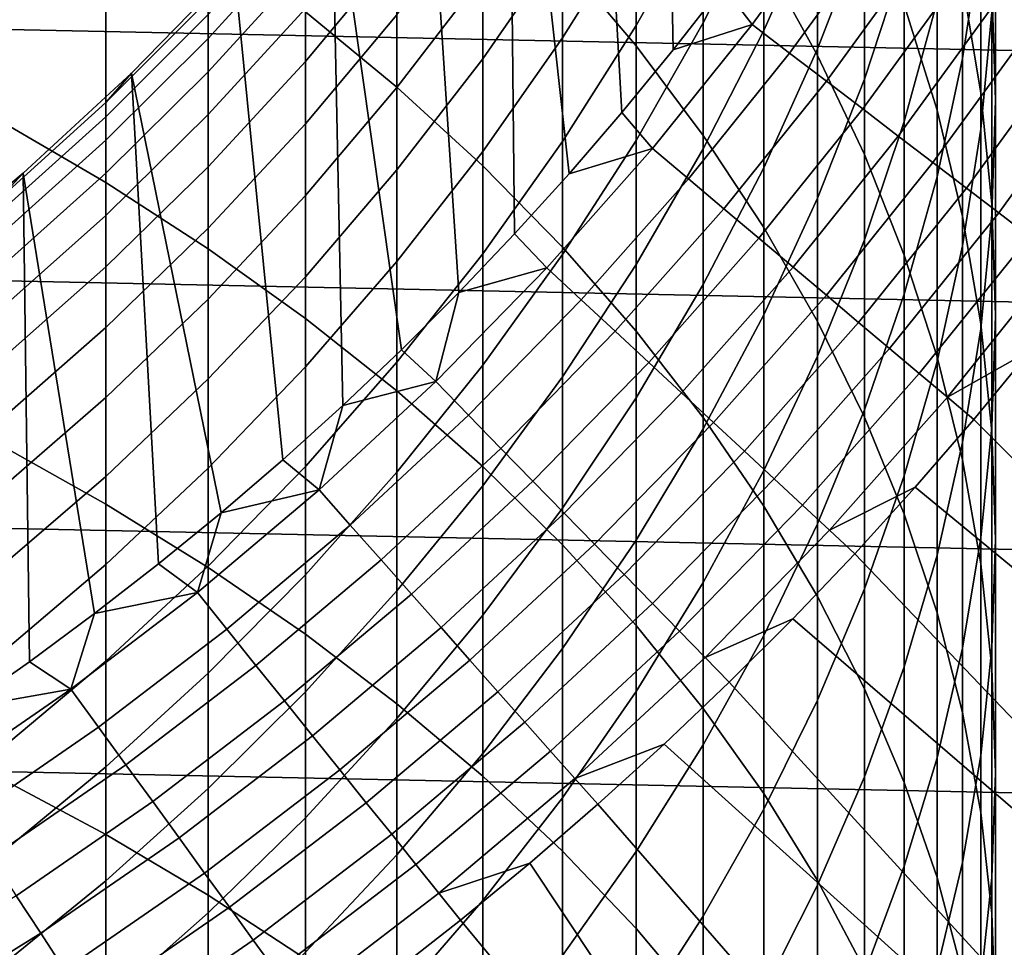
# Model space of a CAD drawing. Header units: metres. Extents: x -29 to 117, y -464 to 29.
# Tile 141 of 256: x 8.57 to 13.04, y -13.28 to -9.07. Entities that reach past the tile are written whole.
import ezdxf

# ---------------------------------------------------------------- set-up
doc = ezdxf.new("R2010")
doc.units = ezdxf.units.M
doc.layers.add('solid_24_501_056_XXX', color=7, linetype='CONTINUOUS')

msp = doc.modelspace()

# ---------------------------------------------------------------- linework, layer by layer
at = {"layer": 'solid_24_501_056_XXX'}
for points in [[(11.535251, -9.204219, 154.5), (11.474787, -6.109764, 154.5), (11.145067, -6.692325, 154.5), (11.30214, -9.488996, 154.5)], [(11.535251, -9.204219, 154.5), (11.761172, -8.91371, 154.5), (11.474787, -6.109764, 154.5)], [(11.30214, -9.488996, 154.5), (11.145067, -6.692325, 154.5), (10.785849, -7.257088, 154.5), (11.061853, -9.768049, 154.5)], [(-27.991997, -7.187365, -99.5), (27.666569, -8.352916, -99.5), (27.292519, -9.504066, -99.5), (-27.666569, -8.352916, -99.5)], [(10.814844, -10.040856, 154.5), (10.785849, -7.257088, 154.5), (10.397867, -7.80284, 154.5), (10.5611, -10.307404, 154.5)], [(10.814844, -10.040856, 154.5), (11.061853, -9.768049, 154.5), (10.785849, -7.257088, 154.5)], [(11.032375, -8.789957, 220.148453), (11.366506, -9.186149, 219.741989), (11.366506, -7.932826, 218.477188), (11.032375, -7.522768, 218.869644)], [(11.946451, -8.786956, 217.659683), (12.190778, -9.228836, 217.236755), (12.190778, -8.062414, 215.974945), (11.946451, -7.606125, 216.382278)], [(9.863855, -9.030222, 222.559891), (10.280085, -9.373631, 222.182205), (10.280085, -8.035522, 220.92244), (9.863855, -7.679215, 221.287979)], [(10.5611, -10.307404, 154.5), (10.397867, -7.80284, 154.5), (9.982415, -8.327732, 154.5), (10.300632, -10.567705, 154.5)], [(12.585003, -8.999738, 215.138168), (12.73389, -9.478366, 214.710892), (12.73389, -8.399437, 213.459259), (12.585003, -7.906272, 213.869675)], [(12.850088, -8.897766, 213.04454), (12.933301, -9.39998, 212.626602), (12.933301, -8.39342, 211.373489), (12.850088, -7.877007, 211.773758)], [(12.933301, -8.699471, 207.302963), (12.850088, -9.242401, 206.939484), (12.850088, -8.43327, 205.684341), (12.933301, -7.878055, 206.028763)], [(11.366506, -9.186149, 219.741989), (11.671459, -9.593645, 219.323929), (11.671459, -8.354582, 218.073517), (11.366506, -7.932826, 218.477188)], [(11.946451, -8.534254, 199.128708), (11.671459, -9.081603, 198.886612), (11.671459, -8.551991, 197.630737), (11.946451, -7.996572, 197.853699)], [(12.190778, -8.565391, 200.65097), (11.946451, -9.115853, 200.384308), (11.946451, -8.534254, 199.128708), (12.190778, -7.974869, 199.376129)], [(12.403811, -8.648664, 202.195602), (12.190778, -9.199792, 201.904572), (12.190778, -8.565391, 200.65097), (12.403811, -8.004497, 200.922699)], [(12.983315, -8.912501, 210.971161), (13, -9.432918, 210.56778), (13, -8.497777, 209.317062), (12.983315, -7.963676, 209.702133)], [(10.280085, -9.373631, 222.182205), (10.669925, -9.73078, 221.789413), (10.669925, -8.406086, 220.542267), (10.280085, -8.035522, 220.92244)], [(8.467842, -9.521804, 224.849014), (8.95657, -9.807336, 224.512207), (8.95657, -8.388119, 223.266083), (8.467842, -8.091073, 223.592773)], [(11.671459, -8.551991, 197.630737), (11.366506, -9.093773, 197.413269), (11.366506, -8.615277, 196.158691), (11.671459, -8.066276, 196.357239)], [(12.190778, -9.228836, 217.236755), (12.403811, -9.67909, 216.805817), (12.403811, -8.52735, 215.559891), (12.190778, -8.062414, 215.974945)], [(12.585003, -8.787248, 203.760315), (12.403811, -9.336612, 203.445374), (12.403811, -8.648664, 202.195602), (12.585003, -8.088703, 202.491287)], [(11.366506, -8.615277, 196.158691), (11.032375, -9.149049, 195.965652), (11.032375, -8.72075, 194.713867), (11.366506, -8.180601, 194.888275)], [(12.983315, -9.031877, 208.931992), (12.933301, -9.564606, 208.547913), (12.933301, -8.699471, 207.302963), (12.983315, -8.153736, 207.668335)], [(12.73389, -8.984192, 205.342575), (12.585003, -9.529405, 205.004349), (12.585003, -8.787248, 203.760315), (12.73389, -8.230627, 204.079422)], [(-27.666569, -8.352916, -99.5), (27.292519, -9.504066, -99.5), (26.870518, -10.63886, -99.5), (-27.292519, -9.504066, -99.5)], [(10.033928, -10.821273, 154.5), (9.982415, -8.327732, 154.5), (9.540568, -8.830482, 154.5), (9.760982, -11.068092, 154.5)], [(10.033928, -10.821273, 154.5), (10.300632, -10.567705, 154.5), (9.982415, -8.327732, 154.5)], [(11.032375, -8.72075, 194.713867), (10.669925, -9.244101, 194.544891), (10.669925, -8.865042, 193.297272), (11.032375, -8.336143, 193.447983)], [(11.671459, -9.593645, 219.323929), (11.946451, -10.011399, 218.895355), (11.946451, -8.786956, 217.659683), (11.671459, -8.354582, 218.073517)], [(13.170067, -9.090641, 154.229248), (13.593886, -8.443734, 154.229248), (13.425627, -8.339221, 154.311218), (13.007052, -8.978121, 154.311218)], [(8.95657, -9.807336, 224.512207), (9.422306, -10.108508, 224.156952), (9.422306, -8.701437, 222.921494), (8.95657, -8.388119, 223.266083)], [(10.669925, -9.73078, 221.789413), (11.032375, -10.100755, 221.382507), (11.032375, -8.789957, 220.148453), (10.669925, -8.406086, 220.542267)], [(12.73389, -9.478366, 214.710892), (12.850088, -9.962005, 214.279144), (12.850088, -8.897766, 213.04454), (12.73389, -8.399437, 213.459259)], [(12.933301, -9.39998, 212.626602), (12.983315, -9.904787, 212.206497), (12.983315, -8.912501, 210.971161), (12.933301, -8.39342, 211.373489)], [(12.850088, -9.242401, 206.939484), (12.73389, -9.781132, 206.578812), (12.73389, -8.984192, 205.342575), (12.850088, -8.43327, 205.684341)], [(13, -9.432918, 210.56778), (12.983315, -9.953335, 210.164413), (12.983315, -9.031877, 208.931992), (13, -8.497777, 209.317062)], [(10.280085, -8.757312, 190.656601), (9.863855, -9.256753, 190.551086), (9.863855, -9.016266, 189.306305), (10.280085, -8.513465, 189.394424)], [(10.669925, -8.865042, 193.297272), (10.280085, -9.375607, 193.151779), (10.280085, -9.044808, 191.909546), (10.669925, -8.529502, 192.037247)], [(11.946451, -9.115853, 200.384308), (11.671459, -9.654473, 200.123367), (11.671459, -9.081603, 198.886612), (11.946451, -8.534254, 199.128708)], [(11.894394, -9.088891, 154.492493), (12.319619, -8.503619, 154.492493), (11.979919, -8.617478, 154.5), (11.761172, -8.91371, 154.5)], [(12.063761, -9.21831, 154.469711), (12.495041, -8.624704, 154.469711), (12.319619, -8.503619, 154.492493), (11.894394, -9.088891, 154.492493)], [(12.403811, -9.67909, 216.805817), (12.585003, -10.13656, 216.367981), (12.585003, -8.999738, 215.138168), (12.403811, -8.52735, 215.559891)], [(9.863855, -8.66554, 186.795456), (9.422306, -9.151623, 186.74469), (9.422306, -9.043275, 185.49855), (9.863855, -8.555722, 185.532425)], [(11.671459, -9.081603, 198.886612), (11.366506, -9.615513, 198.650467), (11.366506, -9.093773, 197.413269), (11.671459, -8.551991, 197.630737)], [(12.190778, -9.199792, 201.904572), (11.946451, -9.74067, 201.618958), (11.946451, -9.115853, 200.384308), (12.190778, -8.565391, 200.65097)], [(11.366506, -9.093773, 197.413269), (11.032375, -9.620525, 197.201813), (11.032375, -9.149049, 195.965652), (11.366506, -8.615277, 196.158691)], [(12.231403, -9.346411, 154.431763), (12.668676, -8.744555, 154.431763), (12.495041, -8.624704, 154.469711), (12.063761, -9.21831, 154.469711)], [(9.863855, -8.819116, 188.053925), (9.422306, -9.303144, 187.986313), (9.422306, -9.151623, 186.74469), (9.863855, -8.66554, 186.795456)], [(12.403811, -9.336612, 203.445374), (12.190778, -9.877309, 203.135406), (12.190778, -9.199792, 201.904572), (12.403811, -8.648664, 202.195602)], [(9.422306, -10.108508, 224.156952), (9.863855, -10.424548, 223.784164), (9.863855, -9.030222, 222.559891), (9.422306, -8.701437, 222.921494)], [(11.032375, -9.149049, 195.965652), (10.669925, -9.666222, 195.77861), (10.669925, -9.244101, 194.544891), (11.032375, -8.72075, 194.713867)], [(12.933301, -9.564606, 208.547913), (12.850088, -10.094596, 208.165802), (12.850088, -9.242401, 206.939484), (12.933301, -8.699471, 207.302963)], [(10.280085, -9.044808, 191.909546), (9.863855, -9.540288, 191.786774), (9.863855, -9.256753, 190.551086), (10.280085, -8.757312, 190.656601)], [(12.396463, -9.472539, 154.378845), (12.839638, -8.862562, 154.378845), (12.668676, -8.744555, 154.431763), (12.231403, -9.346411, 154.431763)], [(11.032375, -10.100755, 221.382507), (11.366506, -10.482604, 220.962555), (11.366506, -9.186149, 219.741989), (11.032375, -8.789957, 220.148453)], [(11.946451, -10.011399, 218.895355), (12.190778, -10.438338, 218.457352), (12.190778, -9.228836, 217.236755), (11.946451, -8.786956, 217.659683)], [(12.585003, -9.529405, 205.004349), (12.403811, -10.06751, 204.670532), (12.403811, -9.336612, 203.445374), (12.585003, -8.787248, 203.760315)], [(8.95657, -9.443687, 184.233261), (9.073274, -9.309978, 183), (9.54051, -8.830553, 183), (9.422306, -8.97823, 184.249405)], [(9.07323, -9.31002, 154.5), (9.540568, -8.830482, 154.5), (9.54051, -8.830553, 183), (9.073274, -9.309978, 183)], [(9.760982, -11.068092, 154.5), (9.540568, -8.830482, 154.5), (9.07323, -9.31002, 154.5), (9.4818, -11.308178, 154.5)], [(9.863855, -9.016266, 189.306305), (9.422306, -9.497657, 189.221939), (9.422306, -9.303144, 187.986313), (9.863855, -8.819116, 188.053925)], [(10.669925, -9.244101, 194.544891), (10.280085, -9.74931, 194.381775), (10.280085, -9.375607, 193.151779), (10.669925, -8.865042, 193.297272)], [(12.558101, -9.59605, 154.311218), (13.007052, -8.978121, 154.311218), (12.839638, -8.862562, 154.378845), (12.396463, -9.472539, 154.378845)], [(12.850088, -9.962005, 214.279144), (12.933301, -10.449413, 213.844025), (12.933301, -9.39998, 212.626602), (12.850088, -8.897766, 213.04454)], [(11.894394, -9.088891, 154.492493), (11.761172, -8.91371, 154.5), (11.535251, -9.204219, 154.5)], [(12.983315, -9.904787, 212.206497), (13, -10.410894, 211.785309), (13, -9.432918, 210.56778), (12.983315, -8.912501, 210.971161)], [(9.422306, -9.043275, 185.49855), (8.95657, -9.507891, 185.466263), (8.95657, -9.443687, 184.233261), (9.422306, -8.97823, 184.249405)], [(12.715487, -9.716315, 154.229248), (13.170067, -9.090641, 154.229248), (13.007052, -8.978121, 154.311218), (12.558101, -9.59605, 154.311218)], [(12.73389, -9.781132, 206.578812), (12.585003, -10.314281, 206.221863), (12.585003, -9.529405, 205.004349), (12.73389, -8.984192, 205.342575)], [(9.863855, -9.256753, 190.551086), (9.422306, -9.734927, 190.450058), (9.422306, -9.497657, 189.221939), (9.863855, -9.016266, 189.306305)], [(9.863855, -10.424548, 223.784164), (10.280085, -10.754644, 223.394791), (10.280085, -9.373631, 222.182205), (9.863855, -9.030222, 222.559891)], [(12.585003, -10.13656, 216.367981), (12.73389, -10.600074, 215.924347), (12.73389, -9.478366, 214.710892), (12.585003, -8.999738, 215.138168)], [(12.983315, -9.953335, 210.164413), (12.933301, -10.472416, 209.76207), (12.933301, -9.564606, 208.547913), (12.983315, -9.031877, 208.931992)], [(9.422306, -9.151623, 186.74469), (8.95657, -9.614839, 186.696304), (8.95657, -9.507891, 185.466263), (9.422306, -9.043275, 185.49855)], [(10.280085, -9.375607, 193.151779), (9.863855, -9.866528, 193.011871), (9.863855, -9.540288, 191.786774), (10.280085, -9.044808, 191.909546)], [(11.671459, -9.654473, 200.123367), (11.366506, -10.179867, 199.868835), (11.366506, -9.615513, 198.650467), (11.671459, -9.081603, 198.886612)], [(11.366506, -9.615513, 198.650467), (11.032375, -10.13461, 198.420883), (11.032375, -9.620525, 197.201813), (11.366506, -9.093773, 197.413269)], [(11.441389, -9.652936, 154.492493), (11.894394, -9.088891, 154.492493), (11.535251, -9.204219, 154.5), (11.30214, -9.488996, 154.5)], [(11.604305, -9.790386, 154.469711), (12.063761, -9.21831, 154.469711), (11.894394, -9.088891, 154.492493), (11.441389, -9.652936, 154.492493)], [(11.946451, -9.74067, 201.618958), (11.671459, -10.269911, 201.339493), (11.671459, -9.654473, 200.123367), (11.946451, -9.115853, 200.384308)], [(12.867822, -9.832719, 154.133347), (13.327847, -9.199549, 154.133347), (13.170067, -9.090641, 154.229248), (12.715487, -9.716315, 154.229248)], [(9.422306, -9.303144, 187.986313), (8.95657, -9.764402, 187.921875), (8.95657, -9.614839, 186.696304), (9.422306, -9.151623, 186.74469)], [(11.032375, -9.620525, 197.201813), (10.669925, -10.130897, 196.996948), (10.669925, -9.666222, 195.77861), (11.032375, -9.149049, 195.965652)], [(11.366506, -10.482604, 220.962555), (11.671459, -10.875349, 220.530609), (11.671459, -9.593645, 219.323929), (11.366506, -9.186149, 219.741989)], [(12.190778, -9.877309, 203.135406), (11.946451, -10.40795, 202.831192), (11.946451, -9.74067, 201.618958), (12.190778, -9.199792, 201.904572)], [(13.014325, -9.944667, 154.023987), (13.479588, -9.304288, 154.023987), (13.327847, -9.199549, 154.133347), (12.867822, -9.832719, 154.133347)], [(9.863855, -9.540288, 191.786774), (9.422306, -10.014668, 191.66922), (9.422306, -9.734927, 190.450058), (9.863855, -9.256753, 190.551086)], [(10.669925, -9.666222, 195.77861), (10.280085, -10.165466, 195.598053), (10.280085, -9.74931, 194.381775), (10.669925, -9.244101, 194.544891)], [(11.765563, -9.926436, 154.431763), (12.231403, -9.346411, 154.431763), (12.063761, -9.21831, 154.469711), (11.604305, -9.790386, 154.469711)], [(12.190778, -10.438338, 218.457352), (12.403811, -10.873368, 218.011047), (12.403811, -9.67909, 216.805817), (12.190778, -9.228836, 217.236755)], [(12.850088, -10.094596, 208.165802), (12.73389, -10.620487, 207.786652), (12.73389, -9.781132, 206.578812), (12.850088, -9.242401, 206.939484)], [(9.422306, -9.497657, 189.221939), (8.95657, -9.956402, 189.141541), (8.95657, -9.764402, 187.921875), (9.422306, -9.303144, 187.986313)], [(13.15425, -10.051588, 153.901749), (13.624515, -9.404324, 153.901749), (13.479588, -9.304288, 154.023987), (13.014325, -9.944667, 154.023987)], [(8.467842, -9.884972, 184.217957), (8.581978, -9.764715, 183), (9.073274, -9.309978, 183), (8.95657, -9.443687, 184.233261)], [(8.581939, -9.764736, 154.5), (9.07323, -9.31002, 154.5), (9.073274, -9.309978, 183), (8.581978, -9.764715, 183)], [(9.196892, -11.541093, 154.5), (9.07323, -9.31002, 154.5), (8.581939, -9.764736, 154.5), (8.906245, -11.766826, 154.5)], [(9.196892, -11.541093, 154.5), (9.4818, -11.308178, 154.5), (9.07323, -9.31002, 154.5)], [(11.924337, -10.060392, 154.378845), (12.396463, -9.472539, 154.378845), (12.231403, -9.346411, 154.431763), (11.765563, -9.926436, 154.431763)], [(12.403811, -10.06751, 204.670532), (12.190778, -10.597125, 204.34198), (12.190778, -9.877309, 203.135406), (12.403811, -9.336612, 203.445374)], [(10.280085, -9.74931, 194.381775), (9.863855, -10.235081, 194.22493), (9.863855, -9.866528, 193.011871), (10.280085, -9.375607, 193.151779)], [(10.280085, -10.754644, 223.394791), (10.669925, -11.09795, 222.989838), (10.669925, -9.73078, 221.789413), (10.280085, -9.373631, 222.182205)], [(12.933301, -10.449413, 213.844025), (12.983315, -10.93934, 213.406647), (12.983315, -9.904787, 212.206497), (12.933301, -9.39998, 212.626602)], [(13, -10.410894, 211.785309), (12.983315, -10.917002, 211.36412), (12.983315, -9.953335, 210.164413), (13, -9.432918, 210.56778)], [(8.95657, -9.507891, 185.466263), (8.467842, -9.948378, 185.435654), (8.467842, -9.884972, 184.217957), (8.95657, -9.443687, 184.233261)], [(12.079818, -10.191569, 154.311218), (12.558101, -9.59605, 154.311218), (12.396463, -9.472539, 154.378845), (11.924337, -10.060392, 154.378845)], [(12.73389, -10.600074, 215.924347), (12.850088, -11.06844, 215.476074), (12.850088, -9.962005, 214.279144), (12.73389, -9.478366, 214.710892)], [(-27.292519, -9.504066, -99.5), (26.870518, -10.63886, -99.5), (26.401428, -11.754766, -99.5), (-26.870518, -10.63886, -99.5)], [(8.95657, -9.614839, 186.696304), (8.467842, -10.053998, 186.650421), (8.467842, -9.948378, 185.435654), (8.95657, -9.507891, 185.466263)], [(8.467842, -10.995263, 226.054855), (8.95657, -11.268936, 225.708344), (8.95657, -9.807336, 224.512207), (8.467842, -9.521804, 224.849014)], [(9.422306, -9.734927, 190.450058), (8.95657, -10.190605, 190.353806), (8.95657, -9.956402, 189.141541), (9.422306, -9.497657, 189.221939)], [(11.441389, -9.652936, 154.492493), (11.30214, -9.488996, 154.5), (11.061853, -9.768049, 154.5)], [(9.863855, -9.866528, 193.011871), (9.422306, -10.336544, 192.87793), (9.422306, -10.014668, 191.66922), (9.863855, -9.540288, 191.786774)], [(12.585003, -10.314281, 206.221863), (12.403811, -10.840478, 205.869583), (12.403811, -10.06751, 204.670532), (12.585003, -9.529405, 205.004349)], [(12.933301, -10.472416, 209.76207), (12.850088, -10.988829, 209.361801), (12.850088, -10.094596, 208.165802), (12.933301, -9.564606, 208.547913)], [(8.95657, -9.764402, 187.921875), (8.467842, -10.201706, 187.860794), (8.467842, -10.053998, 186.650421), (8.95657, -9.614839, 186.696304)], [(11.366506, -10.179867, 199.868835), (11.032375, -10.690686, 199.621368), (11.032375, -10.13461, 198.420883), (11.366506, -9.615513, 198.650467)], [(11.671459, -10.875349, 220.530609), (11.946451, -11.277981, 220.087784), (11.946451, -10.011399, 218.895355), (11.671459, -9.593645, 219.323929)], [(12.231211, -10.319297, 154.229248), (12.715487, -9.716315, 154.229248), (12.558101, -9.59605, 154.311218), (12.079818, -10.191569, 154.311218)], [(11.032375, -10.13461, 198.420883), (10.669925, -10.637566, 198.198425), (10.669925, -10.130897, 196.996948), (11.032375, -9.620525, 197.201813)], [(10.961662, -10.194435, 154.492493), (11.441389, -9.652936, 154.492493), (11.061853, -9.768049, 154.5), (10.814844, -10.040856, 154.5)], [(11.117748, -10.339597, 154.469711), (11.604305, -9.790386, 154.469711), (11.441389, -9.652936, 154.492493), (10.961662, -10.194435, 154.492493)], [(11.671459, -10.269911, 201.339493), (11.366506, -10.786157, 201.066879), (11.366506, -10.179867, 199.868835), (11.671459, -9.654473, 200.123367)], [(10.669925, -10.130897, 196.996948), (10.280085, -10.623575, 196.799179), (10.280085, -10.165466, 195.598053), (10.669925, -9.666222, 195.77861)], [(12.403811, -10.873368, 218.011047), (12.585003, -11.315371, 217.557587), (12.585003, -10.13656, 216.367981), (12.403811, -9.67909, 216.805817)], [(9.422306, -10.014668, 191.66922), (8.95657, -10.466732, 191.557205), (8.95657, -10.190605, 190.353806), (9.422306, -9.734927, 190.450058)], [(10.280085, -10.165466, 195.598053), (9.863855, -10.645502, 195.424454), (9.863855, -10.235081, 194.22493), (10.280085, -9.74931, 194.381775)], [(10.669925, -11.09795, 222.989838), (11.032375, -11.453583, 222.570343), (11.032375, -10.100755, 221.382507), (10.669925, -9.73078, 221.789413)], [(11.946451, -10.40795, 202.831192), (11.671459, -10.927176, 202.533524), (11.671459, -10.269911, 201.339493), (11.946451, -9.74067, 201.618958)], [(12.377743, -10.442924, 154.133347), (12.867822, -9.832719, 154.133347), (12.715487, -9.716315, 154.229248), (12.231211, -10.319297, 154.229248)], [(7.957378, -10.30095, 184.203522), (8.067924, -10.193558, 183), (8.581978, -9.764715, 183), (8.467842, -9.884972, 184.217957)], [(8.067989, -10.193497, 154.5), (8.581939, -9.764736, 154.5), (8.581978, -9.764715, 183), (8.067924, -10.193558, 183)], [(8.609873, -11.985388, 154.5), (8.581939, -9.764736, 154.5), (8.067989, -10.193497, 154.5), (8.308317, -12.196373, 154.5)], [(8.95657, -9.956402, 189.141541), (8.467842, -10.391322, 189.065323), (8.467842, -10.201706, 187.860794), (8.95657, -9.764402, 187.921875)], [(8.609873, -11.985388, 154.5), (8.906245, -11.766826, 154.5), (8.581939, -9.764736, 154.5)], [(11.272243, -10.483279, 154.431763), (11.765563, -9.926436, 154.431763), (11.604305, -9.790386, 154.469711), (11.117748, -10.339597, 154.469711)], [(12.73389, -10.620487, 207.786652), (12.585003, -11.140929, 207.411423), (12.585003, -10.314281, 206.221863), (12.73389, -9.781132, 206.578812)], [(8.95657, -11.268936, 225.708344), (9.422306, -11.557601, 225.34285), (9.422306, -10.108508, 224.156952), (8.95657, -9.807336, 224.512207)], [(12.518667, -10.56182, 154.023987), (13.014325, -9.944667, 154.023987), (12.867822, -9.832719, 154.133347), (12.377743, -10.442924, 154.133347)], [(9.863855, -10.235081, 194.22493), (9.422306, -10.700166, 194.074753), (9.422306, -10.336544, 192.87793), (9.863855, -9.866528, 193.011871)], [(12.190778, -10.597125, 204.34198), (11.946451, -11.116892, 204.019531), (11.946451, -10.40795, 202.831192), (12.190778, -9.877309, 203.135406)], [(11.42436, -10.624749, 154.378845), (11.924337, -10.060392, 154.378845), (11.765563, -9.926436, 154.431763), (11.272243, -10.483279, 154.431763)], [(12.983315, -10.93934, 213.406647), (13, -11.430528, 212.968155), (13, -10.410894, 211.785309), (12.983315, -9.904787, 212.206497)], [(8.95657, -10.190605, 190.353806), (8.467842, -10.62262, 190.262527), (8.467842, -10.391322, 189.065323), (8.95657, -9.956402, 189.141541)], [(12.653263, -10.675376, 153.901749), (13.15425, -10.051588, 153.901749), (13.014325, -9.944667, 154.023987), (12.518667, -10.56182, 154.023987)], [(12.850088, -11.06844, 215.476074), (12.933301, -11.540458, 215.024292), (12.933301, -10.449413, 213.844025), (12.850088, -9.962005, 214.279144)], [(12.983315, -10.917002, 211.36412), (12.933301, -11.421809, 210.944016), (12.933301, -10.472416, 209.76207), (12.983315, -9.953335, 210.164413)], [(9.422306, -10.336544, 192.87793), (8.95657, -10.784449, 192.750305), (8.95657, -10.466732, 191.557205), (9.422306, -10.014668, 191.66922)], [(11.946451, -11.277981, 220.087784), (12.190778, -11.689466, 219.635239), (12.190778, -10.438338, 218.457352), (11.946451, -10.011399, 218.895355)], [(10.961662, -10.194435, 154.492493), (10.814844, -10.040856, 154.5), (10.5611, -10.307404, 154.5)], [(11.573322, -10.763285, 154.311218), (12.079818, -10.191569, 154.311218), (11.924337, -10.060392, 154.378845), (11.42436, -10.624749, 154.378845)], [(12.780843, -10.783013, 153.767242), (13.286881, -10.152936, 153.767242), (13.15425, -10.051588, 153.901749), (12.653263, -10.675376, 153.901749)], [(9.422306, -11.557601, 225.34285), (9.863855, -11.860516, 224.95932), (9.863855, -10.424548, 223.784164), (9.422306, -10.108508, 224.156952)], [(11.032375, -11.453583, 222.570343), (11.366506, -11.820631, 222.13739), (11.366506, -10.482604, 220.962555), (11.032375, -10.100755, 221.382507)], [(12.403811, -10.840478, 205.869583), (12.190778, -11.358375, 205.522858), (12.190778, -10.597125, 204.34198), (12.403811, -10.06751, 204.670532)], [(12.850088, -10.988829, 209.361801), (12.73389, -11.501247, 208.96463), (12.73389, -10.620487, 207.786652), (12.850088, -10.094596, 208.165802)], [(10.669925, -10.637566, 198.198425), (10.280085, -11.123086, 197.983673), (10.280085, -10.623575, 196.799179), (10.669925, -10.130897, 196.996948)], [(11.032375, -10.690686, 199.621368), (10.669925, -11.185619, 199.381592), (10.669925, -10.637566, 198.198425), (11.032375, -10.13461, 198.420883)], [(12.585003, -11.315371, 217.557587), (12.73389, -11.763212, 217.098145), (12.73389, -10.600074, 215.924347), (12.585003, -10.13656, 216.367981)], [(13.286881, -10.152936, 153.767242), (12.780843, -10.783013, 153.767242), (13.159868, -10.569186, 153.621323), (13.411417, -10.248108, 153.621323)], [(8.95657, -10.466732, 191.557205), (8.467842, -10.895319, 191.451004), (8.467842, -10.62262, 190.262527), (8.95657, -10.190605, 190.353806)], [(10.280085, -10.623575, 196.799179), (9.863855, -11.097299, 196.609024), (9.863855, -10.645502, 195.424454), (10.280085, -10.165466, 195.598053)], [(10.456334, -10.712126, 154.492493), (10.961662, -10.194435, 154.492493), (10.5611, -10.307404, 154.5)], [(10.605224, -10.864658, 154.469711), (11.117748, -10.339597, 154.469711), (10.961662, -10.194435, 154.492493), (10.456334, -10.712126, 154.492493)], [(11.366506, -10.786157, 201.066879), (11.032375, -11.288081, 200.801834), (11.032375, -10.690686, 199.621368), (11.366506, -10.179867, 199.868835)], [(11.718368, -10.898177, 154.229248), (12.231211, -10.319297, 154.229248), (12.079818, -10.191569, 154.311218), (11.573322, -10.763285, 154.311218)], [(9.863855, -10.645502, 195.424454), (9.422306, -11.105097, 195.25824), (9.422306, -10.700166, 194.074753), (9.863855, -10.235081, 194.22493)], [(11.671459, -10.927176, 202.533524), (11.366506, -11.433652, 202.243164), (11.366506, -10.786157, 201.066879), (11.671459, -10.269911, 201.339493)], [(10.456334, -10.712126, 154.492493), (10.5611, -10.307404, 154.5), (10.300632, -10.567705, 154.5)], [(11.858756, -11.02874, 154.133347), (12.377743, -10.442924, 154.133347), (12.231211, -10.319297, 154.229248), (11.718368, -10.898177, 154.229248)], [(12.585003, -11.140929, 207.411423), (12.403811, -11.654587, 207.041092), (12.403811, -10.840478, 205.869583), (12.585003, -10.314281, 206.221863)], [(9.422306, -10.700166, 194.074753), (8.95657, -11.143373, 193.931656), (8.95657, -10.784449, 192.750305), (9.422306, -10.336544, 192.87793)], [(10.752598, -11.015637, 154.431763), (11.272243, -10.483279, 154.431763), (11.117748, -10.339597, 154.469711), (10.605224, -10.864658, 154.469711)], [(11.946451, -11.116892, 204.019531), (11.671459, -11.625477, 203.704041), (11.671459, -10.927176, 202.533524), (11.946451, -10.40795, 202.831192)], [(13, -11.430528, 212.968155), (12.983315, -11.921716, 212.529663), (12.983315, -10.917002, 211.36412), (13, -10.410894, 211.785309)], [(8.95657, -10.784449, 192.750305), (8.467842, -11.209092, 192.629288), (8.467842, -10.895319, 191.451004), (8.95657, -10.466732, 191.557205)], [(9.863855, -11.860516, 224.95932), (10.280085, -12.176903, 224.558731), (10.280085, -10.754644, 223.394791), (9.863855, -10.424548, 223.784164)], [(11.993771, -11.154305, 154.023987), (12.518667, -10.56182, 154.023987), (12.377743, -10.442924, 154.133347), (11.858756, -11.02874, 154.133347)], [(12.190778, -11.689466, 219.635239), (12.403811, -12.108747, 219.174103), (12.403811, -10.873368, 218.011047), (12.190778, -10.438338, 218.457352)], [(12.933301, -11.540458, 215.024292), (12.983315, -12.014914, 214.57019), (12.983315, -10.93934, 213.406647), (12.933301, -10.449413, 213.844025)], [(10.897702, -11.164291, 154.378845), (11.42436, -10.624749, 154.378845), (11.272243, -10.483279, 154.431763), (10.752598, -11.015637, 154.431763)], [(11.366506, -11.820631, 222.13739), (11.671459, -12.198152, 221.692078), (11.671459, -10.875349, 220.530609), (11.366506, -10.482604, 220.962555)], [(12.933301, -11.421809, 210.944016), (12.850088, -11.924023, 210.526062), (12.850088, -10.988829, 209.361801), (12.933301, -10.472416, 209.76207)], [(10.456334, -10.712126, 154.492493), (10.300632, -10.567705, 154.5), (10.033928, -10.821273, 154.5)], [(12.190778, -11.358375, 205.522858), (11.946451, -11.866641, 205.182571), (11.946451, -11.116892, 204.019531), (12.190778, -10.597125, 204.34198)], [(12.122723, -11.274232, 153.901749), (12.653263, -10.675376, 153.901749), (12.518667, -10.56182, 154.023987), (11.993771, -11.154305, 154.023987)], [(12.73389, -11.763212, 217.098145), (12.850088, -12.215742, 216.633881), (12.850088, -11.06844, 215.476074), (12.73389, -10.600074, 215.924347)], [(12.780843, -10.783013, 153.767242), (12.900635, -10.884092, 153.621323), (13.159868, -10.569186, 153.621323)], [(15.910393, -13.891349, 149.378677), (16.494747, -13.192176, 149.378677), (13.159868, -10.569186, 153.621323), (12.900635, -10.884092, 153.621323)], [(-26.870518, -10.63886, -99.5), (26.401428, -11.754766, -99.5), (25.886116, -12.849844, -99.5), (-26.401428, -11.754766, -99.5)], [(9.863855, -11.097299, 196.609024), (9.422306, -11.550849, 196.426956), (9.422306, -11.105097, 195.25824), (9.863855, -10.645502, 195.424454)], [(10.280085, -11.123086, 197.983673), (9.863855, -11.589926, 197.777191), (9.863855, -11.097299, 196.609024), (10.280085, -10.623575, 196.799179)], [(10.669925, -11.185619, 199.381592), (10.280085, -11.663396, 199.150131), (10.280085, -11.123086, 197.983673), (10.669925, -10.637566, 198.198425)], [(11.039796, -11.309861, 154.311218), (11.573322, -10.763285, 154.311218), (11.42436, -10.624749, 154.378845), (10.897702, -11.164291, 154.378845)], [(12.73389, -11.501247, 208.96463), (12.585003, -12.008356, 208.571579), (12.585003, -11.140929, 207.411423), (12.73389, -10.620487, 207.786652)], [(11.032375, -11.288081, 200.801834), (10.669925, -11.774397, 200.545029), (10.669925, -11.185619, 199.381592), (11.032375, -10.690686, 199.621368)], [(12.244954, -11.387907, 153.767242), (12.780843, -10.783013, 153.767242), (12.653263, -10.675376, 153.901749), (12.122723, -11.274232, 153.901749)], [(9.422306, -11.105097, 195.25824), (8.95657, -11.543071, 195.099838), (8.95657, -11.143373, 193.931656), (9.422306, -10.700166, 194.074753)], [(9.926584, -11.204797, 154.492493), (10.456334, -10.712126, 154.492493), (10.033928, -10.821273, 154.5)], [(10.067931, -11.364345, 154.469711), (10.605224, -10.864658, 154.469711), (10.456334, -10.712126, 154.492493), (9.926584, -11.204797, 154.492493)], [(10.280085, -12.176903, 224.558731), (10.669925, -12.50595, 224.142105), (10.669925, -11.09795, 222.989838), (10.280085, -10.754644, 223.394791)], [(11.178155, -11.451605, 154.229248), (11.718368, -10.898177, 154.229248), (11.573322, -10.763285, 154.311218), (11.039796, -11.309861, 154.311218)], [(8.95657, -11.143373, 193.931656), (8.467842, -11.563561, 193.79599), (8.467842, -11.209092, 192.629288), (8.95657, -10.784449, 192.750305)], [(9.926584, -11.204797, 154.492493), (10.033928, -10.821273, 154.5), (9.760982, -11.068092, 154.5)], [(11.366506, -11.433652, 202.243164), (11.032375, -11.926078, 201.960861), (11.032375, -11.288081, 200.801834), (11.366506, -10.786157, 201.066879)], [(12.780843, -10.783013, 153.767242), (12.244954, -11.387907, 153.767242), (12.633867, -11.192642, 153.621323), (12.900635, -10.884092, 153.621323)], [(10.207838, -11.522267, 154.431763), (10.752598, -11.015637, 154.431763), (10.605224, -10.864658, 154.469711), (10.067931, -11.364345, 154.469711)], [(12.403811, -11.654587, 207.041092), (12.190778, -12.160141, 206.676605), (12.190778, -11.358375, 205.522858), (12.403811, -10.840478, 205.869583)], [(11.312072, -11.588798, 154.133347), (11.858756, -11.02874, 154.133347), (11.718368, -10.898177, 154.229248), (11.178155, -11.451605, 154.229248)], [(11.671459, -12.198152, 221.692078), (11.946451, -12.585176, 221.23555), (11.946451, -11.277981, 220.087784), (11.671459, -10.875349, 220.530609)], [(12.403811, -12.108747, 219.174103), (12.585003, -12.534749, 218.705582), (12.585003, -11.315371, 217.557587), (12.403811, -10.873368, 218.011047)], [(15.910393, -13.891349, 149.378677), (12.900635, -10.884092, 153.621323), (12.633867, -11.192642, 153.621323)], [(11.671459, -11.625477, 203.704041), (11.366506, -12.121572, 203.396286), (11.366506, -11.433652, 202.243164), (11.671459, -10.927176, 202.533524)], [(12.983315, -11.921716, 212.529663), (12.933301, -12.411643, 212.0923), (12.933301, -11.421809, 210.944016), (12.983315, -10.917002, 211.36412)], [(12.983315, -12.014914, 214.57019), (13, -12.490591, 214.114914), (13, -11.430528, 212.968155), (12.983315, -10.93934, 213.406647)], [(8.467842, -12.509676, 227.208847), (8.95657, -12.771161, 226.853043), (8.95657, -11.268936, 225.708344), (8.467842, -10.995263, 226.054855)], [(12.850088, -11.924023, 210.526062), (12.73389, -12.422351, 210.111359), (12.73389, -11.501247, 208.96463), (12.850088, -10.988829, 209.361801)], [(10.345592, -11.677758, 154.378845), (10.897702, -11.164291, 154.378845), (10.752598, -11.015637, 154.431763), (10.207838, -11.522267, 154.431763)], [(11.440863, -11.720739, 154.023987), (11.993771, -11.154305, 154.023987), (11.858756, -11.02874, 154.133347), (11.312072, -11.588798, 154.133347)], [(9.926584, -11.204797, 154.492493), (9.760982, -11.068092, 154.5), (9.4818, -11.308178, 154.5)], [(12.850088, -12.215742, 216.633881), (12.933301, -12.671799, 216.166), (12.933301, -11.540458, 215.024292), (12.850088, -11.06844, 215.476074)], [(9.422306, -11.550849, 196.426956), (8.95657, -11.983064, 196.253464), (8.95657, -11.543071, 195.099838), (9.422306, -11.105097, 195.25824)], [(9.863855, -11.589926, 197.777191), (9.422306, -12.036886, 197.579498), (9.422306, -11.550849, 196.426956), (9.863855, -11.097299, 196.609024)], [(10.280085, -11.663396, 199.150131), (9.863855, -12.122789, 198.927567), (9.863855, -11.589926, 197.777191), (10.280085, -11.123086, 197.983673)], [(10.669925, -12.50595, 224.142105), (11.032375, -12.846813, 223.710526), (11.032375, -11.453583, 222.570343), (10.669925, -11.09795, 222.989838)], [(11.946451, -11.866641, 205.182571), (11.671459, -12.363972, 204.849609), (11.671459, -11.625477, 203.704041), (11.946451, -11.116892, 204.019531)], [(8.95657, -11.543071, 195.099838), (8.467842, -11.9583, 194.949677), (8.467842, -11.563561, 193.79599), (8.95657, -11.143373, 193.931656)], [(10.480487, -11.830024, 154.311218), (11.039796, -11.309861, 154.311218), (10.897702, -11.164291, 154.378845), (10.345592, -11.677758, 154.378845)], [(11.56387, -11.846756, 153.901749), (12.122723, -11.274232, 153.901749), (11.993771, -11.154305, 154.023987), (11.440863, -11.720739, 154.023987)], [(12.585003, -12.008356, 208.571579), (12.403811, -12.508855, 208.183655), (12.403811, -11.654587, 207.041092), (12.585003, -11.140929, 207.411423)], [(9.373651, -11.671299, 154.492493), (9.926584, -11.204797, 154.492493), (9.4818, -11.308178, 154.5)], [(9.507124, -11.83749, 154.469711), (10.067931, -11.364345, 154.469711), (9.926584, -11.204797, 154.492493), (9.373651, -11.671299, 154.492493)], [(10.669925, -11.774397, 200.545029), (10.280085, -12.243855, 200.297134), (10.280085, -11.663396, 199.150131), (10.669925, -11.185619, 199.381592)], [(12.244954, -11.387907, 153.767242), (12.359722, -11.494656, 153.621323), (12.633867, -11.192642, 153.621323)], [(15.296427, -14.564667, 149.378677), (15.910393, -13.891349, 149.378677), (12.633867, -11.192642, 153.621323), (12.359722, -11.494656, 153.621323)], [(8.95657, -12.771161, 226.853043), (9.422306, -13.046969, 226.477753), (9.422306, -11.557601, 225.34285), (8.95657, -11.268936, 225.708344)], [(9.373651, -11.671299, 154.492493), (9.4818, -11.308178, 154.5), (9.196892, -11.541093, 154.5)], [(10.611835, -11.978287, 154.229248), (11.178155, -11.451605, 154.229248), (11.039796, -11.309861, 154.311218), (10.480487, -11.830024, 154.311218)], [(11.032375, -11.926078, 201.960861), (10.669925, -12.40319, 201.687347), (10.669925, -11.774397, 200.545029), (11.032375, -11.288081, 200.801834)], [(11.680467, -11.966204, 153.767242), (12.244954, -11.387907, 153.767242), (12.122723, -11.274232, 153.901749), (11.56387, -11.846756, 153.901749)], [(11.946451, -12.585176, 221.23555), (12.190778, -12.980709, 220.768997), (12.190778, -11.689466, 219.635239), (11.946451, -11.277981, 220.087784)], [(12.585003, -12.534749, 218.705582), (12.73389, -12.966378, 218.230865), (12.73389, -11.763212, 217.098145), (12.585003, -11.315371, 217.557587)], [(12.190778, -12.160141, 206.676605), (11.946451, -12.656293, 206.318893), (11.946451, -11.866641, 205.182571), (12.190778, -11.358375, 205.522858)], [(9.639238, -12.001987, 154.431763), (10.207838, -11.522267, 154.431763), (10.067931, -11.364345, 154.469711), (9.507124, -11.83749, 154.469711)], [(12.244954, -11.387907, 153.767242), (11.680467, -11.966204, 153.767242), (12.078359, -11.789956, 153.621323), (12.359722, -11.494656, 153.621323)], [(10.738968, -12.121789, 154.133347), (11.312072, -11.588798, 154.133347), (11.178155, -11.451605, 154.229248), (10.611835, -11.978287, 154.229248)], [(11.366506, -12.121572, 203.396286), (11.032375, -12.603906, 203.097061), (11.032375, -11.926078, 201.960861), (11.366506, -11.433652, 202.243164)], [(12.933301, -12.411643, 212.0923), (12.850088, -12.899052, 211.657181), (12.850088, -11.924023, 210.526062), (12.933301, -11.421809, 210.944016)], [(13, -12.490591, 214.114914), (12.983315, -12.966268, 213.659653), (12.983315, -11.921716, 212.529663), (13, -11.430528, 212.968155)], [(11.032375, -12.846813, 223.710526), (11.366506, -13.198617, 223.265091), (11.366506, -11.820631, 222.13739), (11.032375, -11.453583, 222.570343)], [(15.296427, -14.564667, 149.378677), (12.359722, -11.494656, 153.621323), (12.078359, -11.789956, 153.621323)], [(9.373651, -11.671299, 154.492493), (9.196892, -11.541093, 154.5), (8.906245, -11.766826, 154.5)], [(9.769318, -12.163952, 154.378845), (10.345592, -11.677758, 154.378845), (10.207838, -11.522267, 154.431763), (9.639238, -12.001987, 154.431763)], [(12.73389, -12.422351, 210.111359), (12.585003, -12.915517, 209.700943), (12.585003, -12.008356, 208.571579), (12.73389, -11.501247, 208.96463)], [(12.933301, -12.671799, 216.166), (12.983315, -13.130213, 215.695709), (12.983315, -12.014914, 214.57019), (12.933301, -11.540458, 215.024292)], [(8.95657, -11.983064, 196.253464), (8.467842, -12.392832, 196.088974), (8.467842, -11.9583, 194.949677), (8.95657, -11.543071, 195.099838)], [(9.422306, -12.036886, 197.579498), (8.95657, -12.46282, 197.391113), (8.95657, -11.983064, 196.253464), (9.422306, -11.550849, 196.426956)], [(9.422306, -13.046969, 226.477753), (9.863855, -13.336394, 226.083939), (9.863855, -11.860516, 224.95932), (9.422306, -11.557601, 225.34285)], [(9.863855, -12.122789, 198.927567), (9.422306, -12.562621, 198.714493), (9.422306, -12.036886, 197.579498), (9.863855, -11.589926, 197.777191)], [(10.861234, -12.259799, 154.023987), (11.440863, -11.720739, 154.023987), (11.312072, -11.588798, 154.133347), (10.738968, -12.121789, 154.133347)], [(11.671459, -12.363972, 204.849609), (11.366506, -12.84909, 204.524826), (11.366506, -12.121572, 203.396286), (11.671459, -11.625477, 203.704041)], [(8.798824, -12.110542, 154.492493), (9.373651, -11.671299, 154.492493), (8.906245, -11.766826, 154.5)], [(8.924113, -12.282988, 154.469711), (9.507124, -11.83749, 154.469711), (9.373651, -11.671299, 154.492493), (8.798824, -12.110542, 154.492493)], [(10.280085, -12.243855, 200.297134), (9.863855, -12.69525, 200.058777), (9.863855, -12.122789, 198.927567), (10.280085, -11.663396, 199.150131)], [(12.403811, -12.508855, 208.183655), (12.190778, -13.001457, 207.801834), (12.190778, -12.160141, 206.676605), (12.403811, -11.654587, 207.041092)], [(9.8967, -12.322556, 154.311218), (10.480487, -11.830024, 154.311218), (10.345592, -11.677758, 154.378845), (9.769318, -12.163952, 154.378845)], [(10.978009, -12.391611, 153.901749), (11.56387, -11.846756, 153.901749), (11.440863, -11.720739, 154.023987), (10.861234, -12.259799, 154.023987)], [(12.190778, -12.980709, 220.768997), (12.403811, -13.383738, 220.293594), (12.403811, -12.108747, 219.174103), (12.190778, -11.689466, 219.635239)], [(-26.401428, -11.754766, -99.5), (25.886116, -12.849844, -99.5), (25.325327, -13.922554, -99.5), (-25.886116, -12.849844, -99.5)], [(12.73389, -12.966378, 218.230865), (12.850088, -13.402527, 217.75119), (12.850088, -12.215742, 216.633881), (12.73389, -11.763212, 217.098145)], [(8.798824, -12.110542, 154.492493), (8.906245, -11.766826, 154.5), (8.609873, -11.985388, 154.5)], [(10.669925, -12.40319, 201.687347), (10.280085, -12.863763, 201.423309), (10.280085, -12.243855, 200.297134), (10.669925, -11.774397, 200.545029)], [(11.680467, -11.966204, 153.767242), (11.789943, -12.078373, 153.621323), (12.078359, -11.789956, 153.621323)], [(14.65399, -15.210876, 149.378677), (15.296427, -14.564667, 149.378677), (12.078359, -11.789956, 153.621323), (11.789943, -12.078373, 153.621323)], [(9.048125, -12.453676, 154.431763), (9.639238, -12.001987, 154.431763), (9.507124, -11.83749, 154.469711), (8.924113, -12.282988, 154.469711)], [(10.020732, -12.476993, 154.229248), (10.611835, -11.978287, 154.229248), (10.480487, -11.830024, 154.311218), (9.8967, -12.322556, 154.311218)], [(11.088698, -12.516553, 153.767242), (11.680467, -11.966204, 153.767242), (11.56387, -11.846756, 153.901749), (10.978009, -12.391611, 153.901749)], [(11.366506, -13.198617, 223.265091), (11.671459, -13.560458, 222.806946), (11.671459, -12.198152, 221.692078), (11.366506, -11.820631, 222.13739)], [(9.863855, -13.336394, 226.083939), (10.280085, -13.63869, 225.672623), (10.280085, -12.176903, 224.558731), (9.863855, -11.860516, 224.95932)], [(11.946451, -12.656293, 206.318893), (11.671459, -13.141771, 205.968872), (11.671459, -12.363972, 204.849609), (11.946451, -11.866641, 205.182571)], [(11.032375, -12.603906, 203.097061), (10.669925, -13.071239, 202.807144), (10.669925, -12.40319, 201.687347), (11.032375, -11.926078, 201.960861)], [(12.850088, -12.899052, 211.657181), (12.73389, -13.38269, 211.225418), (12.73389, -12.422351, 210.111359), (12.850088, -11.924023, 210.526062)], [(12.983315, -12.966268, 213.659653), (12.933301, -13.440723, 213.205551), (12.933301, -12.411643, 212.0923), (12.983315, -11.921716, 212.529663)], [(8.798824, -12.110542, 154.492493), (8.609873, -11.985388, 154.5), (8.308317, -12.196373, 154.5)], [(8.95657, -12.46282, 197.391113), (8.467842, -12.866633, 197.212509), (8.467842, -12.392832, 196.088974), (8.95657, -11.983064, 196.253464)], [(10.140782, -12.62647, 154.133347), (10.738968, -12.121789, 154.133347), (10.611835, -11.978287, 154.229248), (10.020732, -12.476993, 154.229248)], [(11.680467, -11.966204, 153.767242), (11.088698, -12.516553, 153.767242), (11.49464, -12.359735, 153.621323), (11.789943, -12.078373, 153.621323)], [(9.170228, -12.621737, 154.378845), (9.769318, -12.163952, 154.378845), (9.639238, -12.001987, 154.431763), (9.048125, -12.453676, 154.431763)], [(12.585003, -12.915517, 209.700943), (12.403811, -13.402253, 209.295868), (12.403811, -12.508855, 208.183655), (12.585003, -12.008356, 208.571579)], [(12.983315, -13.130213, 215.695709), (13, -13.589806, 215.224213), (13, -12.490591, 214.114914), (12.983315, -12.014914, 214.57019)], [(9.422306, -12.562621, 198.714493), (8.95657, -12.981762, 198.511444), (8.95657, -12.46282, 197.391113), (9.422306, -12.036886, 197.579498)], [(14.65399, -15.210876, 149.378677), (11.789943, -12.078373, 153.621323), (11.49464, -12.359735, 153.621323)], [(8.203448, -12.521502, 154.492493), (8.798824, -12.110542, 154.492493), (8.308317, -12.196373, 154.5)], [(8.320259, -12.699798, 154.469711), (8.924113, -12.282988, 154.469711), (8.798824, -12.110542, 154.492493), (8.203448, -12.521502, 154.492493)], [(9.863855, -12.69525, 200.058777), (9.422306, -13.127422, 199.830551), (9.422306, -12.562621, 198.714493), (9.863855, -12.122789, 198.927567)], [(10.256238, -12.770225, 154.023987), (10.861234, -12.259799, 154.023987), (10.738968, -12.121789, 154.133347), (10.140782, -12.62647, 154.133347)], [(11.366506, -12.84909, 204.524826), (11.032375, -13.32075, 204.209061), (11.032375, -12.603906, 203.097061), (11.366506, -12.121572, 203.396286)], [(12.403811, -13.383738, 220.293594), (12.585003, -13.793226, 219.810577), (12.585003, -12.534749, 218.705582), (12.403811, -12.108747, 219.174103)], [(9.289798, -12.78631, 154.311218), (9.8967, -12.322556, 154.311218), (9.769318, -12.163952, 154.378845), (9.170228, -12.621737, 154.378845)], [(12.190778, -13.001457, 207.801834), (11.946451, -13.484899, 207.427124), (11.946451, -12.656293, 206.318893), (12.190778, -12.160141, 206.676605)], [(10.280085, -13.63869, 225.672623), (10.669925, -13.953084, 225.244827), (10.669925, -12.50595, 224.142105), (10.280085, -12.176903, 224.558731)], [(11.671459, -13.560458, 222.806946), (11.946451, -13.931409, 222.33728), (11.946451, -12.585176, 221.23555), (11.671459, -12.198152, 221.692078)], [(10.280085, -12.863763, 201.423309), (9.863855, -13.306615, 201.169418), (9.863855, -12.69525, 200.058777), (10.280085, -12.243855, 200.297134)], [(12.850088, -13.402527, 217.75119), (12.933301, -13.842074, 217.267776), (12.933301, -12.671799, 216.166), (12.850088, -12.215742, 216.633881)], [(8.43588, -12.876278, 154.431763), (9.048125, -12.453676, 154.431763), (8.924113, -12.282988, 154.469711), (8.320259, -12.699798, 154.469711)], [(10.366509, -12.907525, 153.901749), (10.978009, -12.391611, 153.901749), (10.861234, -12.259799, 154.023987), (10.256238, -12.770225, 154.023987)], [(9.406224, -12.946557, 154.229248), (10.020732, -12.476993, 154.229248), (9.8967, -12.322556, 154.311218), (9.289798, -12.78631, 154.311218)], [(10.471032, -13.037669, 153.767242), (11.088698, -12.516553, 153.767242), (10.978009, -12.391611, 153.901749), (10.366509, -12.907525, 153.901749)], [(11.088698, -12.516553, 153.767242), (11.192626, -12.633881, 153.621323), (11.49464, -12.359735, 153.621323)], [(13.842729, -15.679258, 149.584457), (14.65399, -15.210876, 149.378677), (11.49464, -12.359735, 153.621323), (11.192626, -12.633881, 153.621323)], [(11.671459, -13.141771, 205.968872), (11.366506, -13.615328, 205.627457), (11.366506, -12.84909, 204.524826), (11.671459, -12.363972, 204.849609)], [(10.669925, -13.071239, 202.807144), (10.280085, -13.522374, 202.527283), (10.280085, -12.863763, 201.423309), (10.669925, -12.40319, 201.687347)], [(12.73389, -13.38269, 211.225418), (12.585003, -13.861318, 210.798141), (12.585003, -12.915517, 209.700943), (12.73389, -12.422351, 210.111359)], [(12.933301, -13.440723, 213.205551), (12.850088, -13.912741, 212.753769), (12.850088, -12.899052, 211.657181), (12.933301, -12.411643, 212.0923)], [(8.549721, -13.050041, 154.378845), (9.170228, -12.621737, 154.378845), (9.048125, -12.453676, 154.431763), (8.43588, -12.876278, 154.431763)], [(8.95657, -12.981762, 198.511444), (8.467842, -13.379135, 198.318924), (8.467842, -12.866633, 197.212509), (8.95657, -12.46282, 197.391113)], [(9.518913, -13.10166, 154.133347), (10.140782, -12.62647, 154.133347), (10.020732, -12.476993, 154.229248), (9.406224, -12.946557, 154.229248)], [(8.467842, -14.063218, 228.309586), (8.95657, -14.312201, 227.944931), (8.95657, -12.771161, 226.853043), (8.467842, -12.509676, 227.208847)], [(11.088698, -12.516553, 153.767242), (10.471032, -13.037669, 153.767242), (10.884075, -12.900648, 153.621323), (11.192626, -12.633881, 153.621323)], [(10.669925, -13.953084, 225.244827), (11.032375, -14.278767, 224.801682), (11.032375, -12.846813, 223.710526), (10.669925, -12.50595, 224.142105)], [(12.403811, -13.402253, 209.295868), (12.190778, -13.88131, 208.897202), (12.190778, -13.001457, 207.801834), (12.403811, -12.508855, 208.183655)], [(13, -13.589806, 215.224213), (12.983315, -14.049399, 214.752701), (12.983315, -12.966268, 213.659653), (13, -12.490591, 214.114914)], [(9.422306, -13.127422, 199.830551), (8.95657, -13.539265, 199.613083), (8.95657, -12.981762, 198.511444), (9.422306, -12.562621, 198.714493)], [(12.585003, -13.793226, 219.810577), (12.73389, -14.208124, 219.321167), (12.73389, -12.966378, 218.230865), (12.585003, -12.534749, 218.705582)], [(11.032375, -13.32075, 204.209061), (10.669925, -13.777743, 203.903107), (10.669925, -13.071239, 202.807144), (11.032375, -12.603906, 203.097061)], [(11.946451, -13.931409, 222.33728), (12.190778, -14.310515, 221.857269), (12.190778, -12.980709, 220.768997), (11.946451, -12.585176, 221.23555)], [(8.6612, -13.2202, 154.311218), (9.289798, -12.78631, 154.311218), (9.170228, -12.621737, 154.378845), (8.549721, -13.050041, 154.378845)], [(9.627289, -13.250826, 154.023987), (10.256238, -12.770225, 154.023987), (10.140782, -12.62647, 154.133347), (9.518913, -13.10166, 154.133347)], [(13.038033, -16.14385, 149.748764), (13.842729, -15.679258, 149.584457), (11.192626, -12.633881, 153.621323), (10.884075, -12.900648, 153.621323)], [(11.946451, -13.484899, 207.427124), (11.671459, -13.957939, 207.060471), (11.671459, -13.141771, 205.968872), (11.946451, -12.656293, 206.318893)], [(9.863855, -13.306615, 201.169418), (9.422306, -13.730609, 200.926346), (9.422306, -13.127422, 199.830551), (9.863855, -12.69525, 200.058777)], [(12.933301, -13.842074, 217.267776), (12.983315, -14.283894, 216.78186), (12.983315, -13.130213, 215.695709), (12.933301, -12.671799, 216.166)], [(8.769749, -13.385885, 154.229248), (9.406224, -12.946557, 154.229248), (9.289798, -12.78631, 154.311218), (8.6612, -13.2202, 154.311218)], [(8.95657, -14.312201, 227.944931), (9.422306, -14.574821, 227.560303), (9.422306, -13.046969, 226.477753), (8.95657, -12.771161, 226.853043)], [(9.730797, -13.393293, 153.901749), (10.366509, -12.907525, 153.901749), (10.256238, -12.770225, 154.023987), (9.627289, -13.250826, 154.023987)], [(-25.886116, -12.849844, -99.5), (25.325327, -13.922554, -99.5), (24.71983, -14.971294, -99.5), (-25.325327, -13.922554, -99.5)], [(10.280085, -13.522374, 202.527283), (9.863855, -13.95615, 202.258194), (9.863855, -13.306615, 201.169418), (10.280085, -12.863763, 201.423309)], [(11.032375, -14.278767, 224.801682), (11.366506, -14.614902, 224.344299), (11.366506, -13.198617, 223.265091), (11.032375, -12.846813, 223.710526)], [(11.366506, -13.615328, 205.627457), (11.032375, -14.075747, 205.295502), (11.032375, -13.32075, 204.209061), (11.366506, -12.84909, 204.524826)], [(9.828911, -13.528335, 153.767242), (10.471032, -13.037669, 153.767242), (10.366509, -12.907525, 153.901749), (9.730797, -13.393293, 153.901749)], [(10.471032, -13.037669, 153.767242), (10.569168, -13.159883, 153.621323), (10.884075, -12.900648, 153.621323)], [(13.038033, -16.14385, 149.748764), (10.884075, -12.900648, 153.621323), (10.569168, -13.159883, 153.621323)], [(12.585003, -13.861318, 210.798141), (12.403811, -14.333706, 210.376434), (12.403811, -13.402253, 209.295868), (12.585003, -12.915517, 209.700943)], [(12.850088, -13.912741, 212.753769), (12.73389, -14.381107, 212.305496), (12.73389, -13.38269, 211.225418), (12.850088, -12.899052, 211.657181)], [(8.874812, -13.546251, 154.133347), (9.518913, -13.10166, 154.133347), (9.406224, -12.946557, 154.229248), (8.769749, -13.385885, 154.229248)], [(12.73389, -14.208124, 219.321167), (12.850088, -14.627366, 218.826645), (12.850088, -13.402527, 217.75119), (12.73389, -12.966378, 218.230865)], [(12.983315, -14.049399, 214.752701), (12.933301, -14.507813, 214.28241), (12.933301, -13.440723, 213.205551), (12.983315, -12.966268, 213.659653)], [(8.95657, -13.539265, 199.613083), (8.467842, -13.929719, 199.406891), (8.467842, -13.379135, 198.318924), (8.95657, -12.981762, 198.511444)], [(12.190778, -13.88131, 208.897202), (11.946451, -14.35146, 208.505936), (11.946451, -13.484899, 207.427124), (12.190778, -13.001457, 207.801834)], [(12.190778, -14.310515, 221.857269), (12.403811, -14.696806, 221.368179), (12.403811, -13.383738, 220.293594), (12.190778, -12.980709, 220.768997)], [(8.012373, -13.623214, 154.311218), (8.6612, -13.2202, 154.311218), (8.549721, -13.050041, 154.378845), (7.909245, -13.447867, 154.378845)], [(9.422306, -14.574821, 227.560303), (9.863855, -14.850407, 227.156677), (9.863855, -13.336394, 226.083939), (9.422306, -13.046969, 226.477753)], [(10.471032, -13.037669, 153.767242), (9.828911, -13.528335, 153.767242), (10.24809, -13.411431, 153.621323), (10.569168, -13.159883, 153.621323)], [(8.975854, -13.700479, 154.023987), (9.627289, -13.250826, 154.023987), (9.518913, -13.10166, 154.133347), (8.874812, -13.546251, 154.133347)], [(10.669925, -13.777743, 203.903107), (10.280085, -14.218895, 203.607758), (10.280085, -13.522374, 202.527283), (10.669925, -13.071239, 202.807144)], [(9.422306, -13.730609, 200.926346), (8.95657, -14.134658, 200.694717), (8.95657, -13.539265, 199.613083), (9.422306, -13.127422, 199.830551)], [(11.671459, -13.957939, 207.060471), (11.366506, -14.419364, 206.70282), (11.366506, -13.615328, 205.627457), (11.671459, -13.141771, 205.968872)], [(12.983315, -14.283894, 216.78186), (13, -14.72685, 216.294693), (13, -13.589806, 215.224213), (12.983315, -13.130213, 215.695709)], [(12.238192, -16.605639, 149.871857), (13.038033, -16.14385, 149.748764), (10.569168, -13.159883, 153.621323), (10.24809, -13.411431, 153.621323)], [(8.11279, -13.79395, 154.229248), (8.769749, -13.385885, 154.229248), (8.6612, -13.2202, 154.311218), (8.012373, -13.623214, 154.311218)], [(11.366506, -14.614902, 224.344299), (11.671459, -14.960629, 223.873886), (11.671459, -13.560458, 222.806946), (11.366506, -13.198617, 223.265091)], [(9.072358, -13.84778, 153.901749), (9.730797, -13.393293, 153.901749), (9.627289, -13.250826, 154.023987), (8.975854, -13.700479, 154.023987)]]:
    msp.add_3dface(points, dxfattribs=at)

doc.saveas('drawing.dxf')
